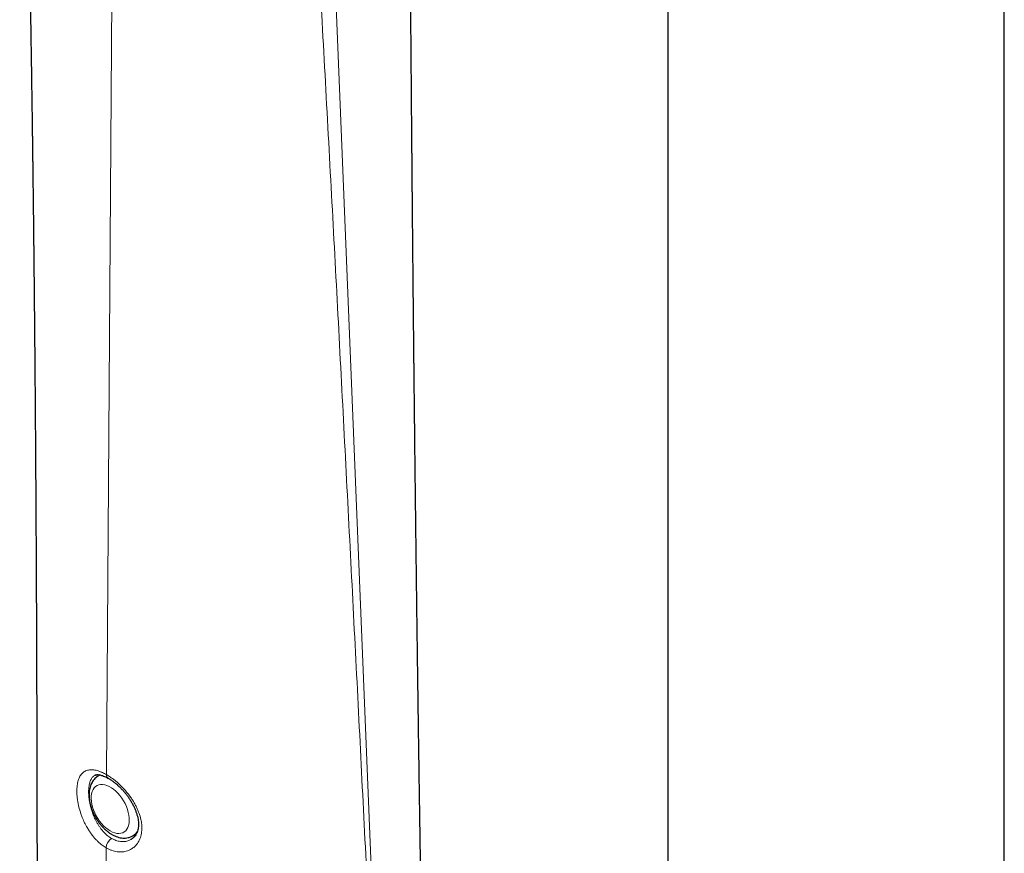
# Model space of a CAD drawing. Header units: millimetres. Extents: x 8 to 2427, y 12 to 2587.
# Tile 21 of 154: x 2256 to 2320, y 738 to 792. Entities that reach past the tile are written whole.
import ezdxf

# ---------------------------------------------------------------- set-up
doc = ezdxf.new("R2010")
doc.units = ezdxf.units.MM

msp = doc.modelspace()

# ---------------------------------------------------------------- linework, layer by layer
at = {"color": 7, "linetype": 'Continuous', "lineweight": 30}
for p, q in [((2298.292, 1330.452), (2298.292, 732.239)), ((2320.192, 732.239), (2320.192, 1328.482)), ((2261.031, 742.917), (2261.021, 742.912)), ((2261.354, 742.932), (2261.246, 742.87)), ((2263.386, 738.744), (2263.396, 738.749)), ((2263.496, 738.972), (2263.718, 739.101))]:
    msp.add_line(p, q, dxfattribs=at)
at = {"color": 252, "linetype": 'Continuous', "lineweight": 0}
for p, q in [((2262.293, 819.26), (2261.778, 742.95)), ((2275.726, 816.89), (2279.326, 729.117)), ((2263.396, 738.749), (2263.417, 738.76)), ((2261.745, 738.195), (2261.69, 729.965))]:
    msp.add_line(p, q, dxfattribs=at)
at = {"color": 252, "linetype": 'Continuous', "lineweight": 0, "flags": 128}
for points in [[(2261.242, 742.867), (2261.306, 742.901), (2261.376, 742.929)], [(2262.017, 739.288), (2262.164, 739.213), (2262.308, 739.16), (2262.448, 739.129), (2262.582, 739.119), (2262.709, 739.133), (2262.825, 739.168), (2262.93, 739.225), (2263.023, 739.303), (2263.101, 739.401), (2263.164, 739.518), (2263.211, 739.651), (2263.241, 739.799), (2263.254, 739.96), (2263.25, 740.132), (2263.228, 740.312), (2263.19, 740.498), (2263.134, 740.686), (2263.064, 740.876), (2262.978, 741.063), (2262.879, 741.245), (2262.768, 741.419), (2262.647, 741.584), (2262.516, 741.737), (2262.379, 741.875), (2262.236, 741.997), (2262.091, 742.101), (2261.944, 742.186), (2261.798, 742.25), (2261.656, 742.292), (2261.518, 742.313), (2261.388, 742.311), (2261.266, 742.286), (2261.155, 742.24), (2261.056, 742.172), (2260.971, 742.084), (2260.9, 741.976), (2260.845, 741.851), (2260.806, 741.71), (2260.785, 741.555), (2260.78, 741.389), (2260.793, 741.212), (2260.824, 741.029), (2260.871, 740.842), (2260.934, 740.653), (2261.012, 740.464), (2261.104, 740.279), (2261.209, 740.101), (2261.326, 739.931), (2261.452, 739.772), (2261.586, 739.626), (2261.727, 739.496), (2261.871, 739.382), (2262.017, 739.288)]]:
    msp.add_lwpolyline(points, dxfattribs=at)
at = {"color": 252, "linetype": 'Continuous', "lineweight": 0}
for centre, radius, start, end in [((2262.023, 742.92), 0.247, 173.13201, 236.01117), ((2262.514, 738.156), 0.769, 122.62669, 177.11449), ((2263.081, 739.675), 0.816, 300.43635, 330.13995)]:
    msp.add_arc(centre, radius, start, end, dxfattribs=at)
at = {"color": 7, "linetype": 'Continuous', "lineweight": 30}
for points, knots in [([(2256.124, 822.514), (2256.129, 822.35), (2256.141, 821.939), (2256.158, 821.356), (2256.175, 820.754), (2256.191, 820.206), (2256.204, 819.749), (2256.214, 819.407), (2256.219, 819.204), (2256.224, 819.045), (2256.227, 818.926), (2256.231, 818.798), (2256.236, 818.624), (2256.243, 818.372), (2256.251, 818.055), (2256.262, 817.675), (2256.274, 817.244), (2256.287, 816.771), (2256.3, 816.264), (2256.312, 815.821), (2256.322, 815.449), (2256.33, 815.157), (2256.338, 814.867), (2256.345, 814.6), (2256.351, 814.377), (2256.355, 814.206), (2256.359, 814.057), (2256.363, 813.899), (2256.368, 813.703), (2256.374, 813.469), (2256.381, 813.199), (2256.391, 812.823), (2256.403, 812.364), (2256.416, 811.841), (2256.428, 811.346), (2256.44, 810.889), (2256.45, 810.481), (2256.458, 810.162), (2256.464, 809.92), (2256.469, 809.719), (2256.474, 809.497), (2256.48, 809.236), (2256.487, 808.947), (2256.495, 808.641), (2256.504, 808.266), (2256.514, 807.824), (2256.526, 807.316), (2256.538, 806.81), (2256.549, 806.312), (2256.559, 805.891), (2256.566, 805.562), (2256.572, 805.33), (2256.576, 805.121), (2256.581, 804.911), (2256.586, 804.681), (2256.593, 804.376), (2256.601, 803.984), (2256.612, 803.49), (2256.624, 802.929), (2256.635, 802.432), (2256.644, 802.025), (2256.649, 801.745), (2256.655, 801.496), (2256.659, 801.285), (2256.663, 801.113), (2256.666, 800.968), (2256.669, 800.805), (2256.673, 800.589), (2256.679, 800.306), (2256.686, 799.991), (2256.693, 799.613), (2256.702, 799.193), (2256.711, 798.711), (2256.72, 798.242), (2256.729, 797.799), (2256.735, 797.467), (2256.74, 797.208), (2256.744, 796.981), (2256.749, 796.711), (2256.755, 796.419), (2256.76, 796.128), (2256.765, 795.848), (2256.772, 795.51), (2256.779, 795.122), (2256.786, 794.694), (2256.793, 794.326), (2256.798, 794.018), (2256.803, 793.769), (2256.806, 793.552), (2256.81, 793.369), (2256.812, 793.212), (2256.815, 793.074), (2256.817, 792.928), (2256.82, 792.752), (2256.824, 792.535), (2256.828, 792.294), (2256.832, 792.048), (2256.836, 791.812), (2256.84, 791.586), (2256.845, 791.264), (2256.852, 790.866), (2256.859, 790.411), (2256.865, 790.046), (2256.869, 789.748), (2256.874, 789.474), (2256.879, 789.138), (2256.885, 788.73), (2256.892, 788.27), (2256.899, 787.793), (2256.906, 787.314), (2256.913, 786.846), (2256.92, 786.377), (2256.927, 785.919), (2256.933, 785.479), (2256.938, 785.07), (2256.943, 784.717), (2256.948, 784.4), (2256.951, 784.114), (2256.956, 783.803), (2256.959, 783.505), (2256.963, 783.222), (2256.967, 782.963), (2256.97, 782.686), (2256.974, 782.398), (2256.977, 782.126), (2256.98, 781.897), (2256.982, 781.732), (2256.984, 781.614), (2256.985, 781.515), (2256.987, 781.364), (2256.99, 781.134), (2256.994, 780.822), (2256.998, 780.463), (2257.003, 780.069), (2257.008, 779.643), (2257.013, 779.194), (2257.017, 778.796), (2257.021, 778.455), (2257.025, 778.175), (2257.028, 777.89), (2257.031, 777.616), (2257.033, 777.375), (2257.035, 777.185), (2257.037, 777.008), (2257.04, 776.802), (2257.043, 776.524), (2257.046, 776.179), (2257.05, 775.79), (2257.055, 775.388), (2257.059, 774.977), (2257.063, 774.563), (2257.067, 774.149), (2257.071, 773.765), (2257.074, 773.438), (2257.076, 773.172), (2257.078, 772.965), (2257.08, 772.785), (2257.082, 772.605), (2257.084, 772.401), (2257.086, 772.155), (2257.089, 771.867), (2257.092, 771.547), (2257.095, 771.158), (2257.099, 770.717), (2257.103, 770.232), (2257.107, 769.753), (2257.111, 769.287), (2257.115, 768.85), (2257.118, 768.453), (2257.121, 768.102), (2257.124, 767.774), (2257.126, 767.447), (2257.129, 767.095), (2257.132, 766.71), (2257.135, 766.28), (2257.139, 765.804), (2257.142, 765.3), (2257.146, 764.787), (2257.149, 764.286), (2257.153, 763.798), (2257.156, 763.327), (2257.159, 762.888), (2257.161, 762.518), (2257.163, 762.221), (2257.165, 761.979), (2257.166, 761.74), (2257.168, 761.483), (2257.169, 761.199), (2257.171, 760.884), (2257.173, 760.539), (2257.176, 760.162), (2257.178, 759.759), (2257.18, 759.328), (2257.183, 758.874), (2257.185, 758.456), (2257.187, 758.099), (2257.189, 757.825), (2257.19, 757.603), (2257.191, 757.42), (2257.192, 757.249), (2257.193, 757.043), (2257.194, 756.78), (2257.196, 756.455), (2257.197, 756.097), (2257.199, 755.72), (2257.203, 754.967), (2257.206, 754.201), (2257.21, 753.427), (2257.211, 753.026), (2257.213, 752.645), (2257.214, 752.283), (2257.216, 751.949), (2257.217, 751.658), (2257.218, 751.422), (2257.218, 751.201), (2257.219, 750.952), (2257.221, 750.638), (2257.222, 750.264), (2257.223, 749.834), (2257.225, 749.288), (2257.227, 748.621), (2257.23, 747.824), (2257.232, 747.164), (2257.233, 746.666), (2257.234, 746.369), (2257.235, 746.101), (2257.236, 745.878), (2257.236, 745.7), (2257.236, 745.566), (2257.237, 745.442), (2257.237, 745.294), (2257.238, 745.091), (2257.238, 744.835), (2257.239, 744.526), (2257.24, 744.067), (2257.242, 743.485), (2257.243, 742.744), (2257.245, 741.973), (2257.246, 741.165), (2257.248, 740.369), (2257.249, 739.744), (2257.249, 739.307), (2257.25, 739.078), (2257.25, 738.918), (2257.25, 738.814), (2257.25, 738.739), (2257.25, 738.645), (2257.25, 738.501), (2257.251, 738.299), (2257.251, 738.033), (2257.252, 737.709), (2257.252, 737.326), (2257.252, 736.884), (2257.253, 736.384), (2257.253, 736.026), (2257.254, 735.834), (2257.254, 735.828)], [0, 0, 0, 0, 0.005736, 0.014338, 0.020363, 0.026738, 0.03345, 0.036316, 0.038674, 0.040523, 0.041864, 0.042813, 0.044988, 0.047917, 0.0516, 0.056038, 0.061135, 0.066632, 0.072513, 0.078777, 0.082072, 0.085463, 0.088951, 0.092171, 0.094756, 0.096709, 0.098126, 0.099944, 0.102211, 0.104928, 0.108095, 0.111582, 0.11798, 0.124046, 0.129779, 0.135173, 0.139951, 0.143966, 0.14624, 0.148371, 0.150934, 0.153961, 0.157419, 0.160984, 0.164573, 0.170423, 0.176323, 0.182179, 0.187973, 0.193604, 0.196759, 0.199395, 0.201611, 0.204003, 0.206668, 0.209605, 0.214542, 0.220237, 0.22671, 0.23396, 0.237466, 0.240782, 0.243655, 0.246084, 0.248071, 0.249614, 0.251115, 0.253699, 0.257079, 0.260885, 0.264578, 0.270144, 0.275418, 0.281245, 0.286357, 0.290734, 0.292701, 0.295309, 0.298561, 0.302034, 0.305382, 0.308605, 0.311702, 0.317054, 0.321986, 0.326487, 0.329737, 0.332608, 0.335099, 0.337212, 0.338946, 0.340498, 0.341971, 0.343986, 0.346544, 0.349469, 0.352299, 0.355012, 0.357606, 0.360083, 0.366113, 0.371325, 0.375764, 0.378712, 0.381585, 0.385228, 0.39028, 0.395639, 0.401112, 0.406697, 0.412142, 0.417262, 0.422874, 0.427928, 0.43241, 0.436973, 0.440092, 0.443345, 0.446834, 0.450828, 0.453604, 0.456585, 0.459771, 0.463161, 0.466517, 0.469159, 0.471048, 0.472199, 0.473229, 0.474455, 0.47743, 0.481157, 0.485198, 0.489819, 0.494738, 0.499903, 0.505312, 0.508455, 0.511675, 0.514972, 0.518295, 0.521118, 0.5233, 0.524847, 0.527218, 0.530408, 0.534419, 0.539143, 0.54382, 0.548302, 0.553331, 0.558089, 0.562575, 0.566605, 0.56938, 0.571758, 0.573738, 0.575609, 0.577972, 0.580787, 0.584094, 0.587889, 0.591853, 0.59752, 0.603109, 0.60862, 0.614052, 0.61918, 0.623744, 0.627745, 0.631292, 0.635083, 0.639042, 0.643452, 0.648405, 0.653901, 0.659883, 0.665826, 0.671607, 0.677224, 0.682678, 0.687871, 0.692407, 0.695481, 0.698127, 0.700775, 0.703737, 0.707012, 0.7106, 0.714618, 0.718953, 0.723603, 0.72857, 0.733852, 0.739303, 0.74305, 0.746204, 0.748766, 0.750736, 0.752511, 0.754695, 0.757862, 0.761625, 0.765911, 0.770278, 0.774656, 0.791953, 0.796803, 0.80143, 0.805832, 0.810009, 0.813961, 0.817396, 0.820075, 0.822114, 0.825062, 0.828691, 0.833003, 0.837996, 0.84359, 0.851909, 0.861106, 0.871182, 0.874772, 0.878356, 0.881467, 0.884049, 0.886103, 0.88763, 0.888675, 0.890407, 0.892754, 0.895717, 0.899294, 0.903442, 0.911621, 0.919472, 0.929127, 0.938323, 0.947501, 0.956722, 0.95999, 0.96264, 0.964654, 0.965543, 0.966239, 0.967265, 0.968815, 0.971212, 0.974286, 0.978037, 0.982464, 0.987568, 0.993348, 0.999805, 1, 1, 1, 1]), ([(2282.266, 733.573), (2282.266, 733.605), (2282.263, 733.773), (2282.258, 734.058), (2282.252, 734.407), (2282.248, 734.69), (2282.244, 734.907), (2282.242, 735.061), (2282.24, 735.17), (2282.238, 735.303), (2282.235, 735.497), (2282.23, 735.771), (2282.225, 736.104), (2282.219, 736.497), (2282.211, 736.952), (2282.203, 737.463), (2282.194, 738.028), (2282.186, 738.547), (2282.179, 739.006), (2282.173, 739.395), (2282.167, 739.8), (2282.161, 740.213), (2282.155, 740.584), (2282.15, 740.892), (2282.147, 741.128), (2282.144, 741.324), (2282.141, 741.483), (2282.139, 741.633), (2282.136, 741.809), (2282.133, 742.038), (2282.129, 742.32), (2282.124, 742.633), (2282.118, 743.05), (2282.111, 743.544), (2282.102, 744.127), (2282.094, 744.689), (2282.086, 745.225), (2282.079, 745.704), (2282.073, 746.13), (2282.068, 746.467), (2282.065, 746.726), (2282.062, 746.918), (2282.059, 747.088), (2282.057, 747.252), (2282.055, 747.43), (2282.051, 747.695), (2282.046, 748.056), (2282.04, 748.509), (2282.033, 748.998), (2282.026, 749.516), (2282.018, 750.058), (2282.011, 750.613), (2282.004, 751.118), (2281.998, 751.569), (2281.993, 751.966), (2281.987, 752.362), (2281.982, 752.753), (2281.977, 753.121), (2281.973, 753.452), (2281.969, 753.726), (2281.967, 753.949), (2281.964, 754.143), (2281.961, 754.346), (2281.958, 754.585), (2281.955, 754.869), (2281.95, 755.237), (2281.944, 755.679), (2281.938, 756.181), (2281.932, 756.691), (2281.925, 757.21), (2281.919, 757.736), (2281.912, 758.269), (2281.906, 758.8), (2281.9, 759.249), (2281.896, 759.602), (2281.893, 759.856), (2281.89, 760.075), (2281.888, 760.261), (2281.886, 760.413), (2281.885, 760.537), (2281.883, 760.668), (2281.881, 760.838), (2281.878, 761.075), (2281.875, 761.375), (2281.871, 761.716), (2281.865, 762.206), (2281.858, 762.8), (2281.85, 763.49), (2281.842, 764.167), (2281.836, 764.749), (2281.83, 765.251), (2281.826, 765.64), (2281.822, 766), (2281.819, 766.285), (2281.816, 766.492), (2281.815, 766.644), (2281.813, 766.791), (2281.811, 766.987), (2281.808, 767.254), (2281.804, 767.598), (2281.8, 767.993), (2281.795, 768.435), (2281.791, 768.841), (2281.787, 769.199), (2281.784, 769.481), (2281.781, 769.737), (2281.779, 769.952), (2281.777, 770.15), (2281.775, 770.36), (2281.772, 770.61), (2281.769, 770.902), (2281.766, 771.224), (2281.762, 771.56), (2281.759, 771.896), (2281.756, 772.222), (2281.752, 772.552), (2281.749, 772.889), (2281.745, 773.303), (2281.74, 773.796), (2281.734, 774.345), (2281.729, 774.871), (2281.725, 775.336), (2281.721, 775.74), (2281.718, 776.048), (2281.716, 776.274), (2281.714, 776.432), (2281.712, 776.594), (2281.711, 776.786), (2281.708, 777.034), (2281.704, 777.466), (2281.699, 778.042), (2281.693, 778.613), (2281.69, 779.03), (2281.687, 779.301), (2281.685, 779.545), (2281.683, 779.76), (2281.681, 779.945), (2281.679, 780.124), (2281.678, 780.319), (2281.676, 780.56), (2281.673, 780.838), (2281.67, 781.138), (2281.668, 781.44), (2281.665, 781.735), (2281.662, 782.069), (2281.659, 782.434), (2281.655, 782.811), (2281.653, 783.136), (2281.651, 783.369), (2281.649, 783.536), (2281.648, 783.674), (2281.646, 783.844), (2281.645, 784.053), (2281.642, 784.296), (2281.64, 784.609), (2281.637, 784.963), (2281.634, 785.334), (2281.631, 785.657), (2281.628, 785.948), (2281.626, 786.223), (2281.624, 786.496), (2281.622, 786.773), (2281.619, 787.123), (2281.615, 787.556), (2281.611, 788.068), (2281.607, 788.598), (2281.6, 789.417), (2281.592, 790.408), (2281.582, 791.645), (2281.573, 792.882), (2281.563, 794.109), (2281.554, 795.326), (2281.545, 796.594), (2281.538, 797.62), (2281.533, 798.301), (2281.531, 798.524), (2281.53, 798.704), (2281.529, 798.877), (2281.527, 799.078), (2281.526, 799.319), (2281.524, 799.605), (2281.521, 799.935), (2281.519, 800.31), (2281.516, 800.721), (2281.513, 801.167), (2281.51, 801.563), (2281.508, 801.88), (2281.506, 802.091), (2281.505, 802.257), (2281.504, 802.396), (2281.503, 802.532), (2281.502, 802.686), (2281.501, 802.862), (2281.5, 803.106), (2281.498, 803.418), (2281.495, 803.793), (2281.493, 804.179), (2281.49, 804.606), (2281.487, 805.073), (2281.483, 805.579), (2281.48, 806.069), (2281.477, 806.522), (2281.475, 806.92), (2281.472, 807.275), (2281.47, 807.62), (2281.468, 807.989), (2281.466, 808.365), (2281.463, 808.737), (2281.461, 809.097), (2281.459, 809.467), (2281.456, 809.841), (2281.454, 810.195), (2281.452, 810.508), (2281.451, 810.767), (2281.449, 811), (2281.448, 811.263), (2281.446, 811.589), (2281.443, 811.989), (2281.441, 812.433), (2281.438, 812.845), (2281.436, 813.211), (2281.434, 813.528), (2281.432, 813.851), (2281.43, 814.172), (2281.429, 814.456), (2281.427, 814.686), (2281.426, 814.858), (2281.426, 815.006), (2281.425, 815.158), (2281.424, 815.337), (2281.422, 815.568), (2281.421, 815.854), (2281.419, 816.192), (2281.417, 816.548), (2281.414, 816.995), (2281.411, 817.508), (2281.408, 818.075), (2281.405, 818.589), (2281.403, 819.049), (2281.401, 819.366), (2281.4, 819.531), (2281.4, 819.561)], [0, 0, 0, 0, 0.001083, 0.005881, 0.00993, 0.013227, 0.015733, 0.017514, 0.018591, 0.019526, 0.022151, 0.025339, 0.02909, 0.033736, 0.039028, 0.044955, 0.051517, 0.058714, 0.063023, 0.067532, 0.072241, 0.077151, 0.081923, 0.085144, 0.08789, 0.09016, 0.091955, 0.093418, 0.09541, 0.098072, 0.101406, 0.105229, 0.108966, 0.115935, 0.122412, 0.12929, 0.135506, 0.141061, 0.145992, 0.150309, 0.152803, 0.155033, 0.157, 0.158722, 0.160716, 0.163208, 0.167961, 0.173292, 0.178961, 0.184971, 0.191321, 0.197814, 0.204296, 0.208908, 0.213515, 0.218116, 0.222712, 0.227125, 0.230968, 0.234226, 0.2367, 0.238717, 0.24098, 0.24376, 0.247057, 0.250871, 0.256583, 0.262422, 0.268349, 0.274366, 0.280472, 0.286667, 0.292952, 0.29895, 0.302292, 0.305239, 0.307791, 0.309948, 0.311709, 0.313074, 0.314271, 0.316255, 0.319004, 0.322519, 0.326712, 0.330883, 0.339575, 0.347409, 0.354901, 0.363164, 0.367672, 0.372389, 0.376728, 0.380203, 0.382325, 0.383918, 0.385503, 0.387429, 0.390768, 0.3948, 0.399412, 0.404539, 0.410182, 0.413567, 0.417007, 0.420005, 0.422499, 0.424487, 0.426909, 0.429809, 0.433188, 0.437098, 0.441006, 0.444914, 0.448812, 0.452347, 0.456423, 0.460568, 0.46676, 0.473593, 0.479708, 0.485104, 0.489787, 0.493799, 0.495844, 0.497662, 0.49931, 0.501477, 0.504361, 0.507946, 0.516542, 0.524444, 0.527866, 0.531055, 0.533898, 0.536393, 0.538541, 0.540365, 0.542611, 0.545355, 0.548747, 0.552327, 0.55583, 0.559256, 0.562605, 0.567483, 0.571991, 0.575768, 0.578806, 0.580108, 0.581622, 0.583597, 0.586032, 0.588929, 0.592069, 0.59697, 0.601276, 0.604986, 0.608243, 0.611438, 0.614592, 0.617743, 0.621099, 0.626835, 0.632832, 0.638977, 0.645341, 0.661402, 0.673569, 0.688541, 0.704579, 0.716417, 0.731061, 0.748905, 0.752266, 0.754855, 0.756692, 0.75854, 0.760907, 0.763716, 0.766967, 0.7709, 0.775264, 0.780057, 0.785282, 0.790853, 0.793888, 0.796358, 0.798264, 0.799681, 0.801222, 0.803019, 0.805071, 0.807379, 0.811522, 0.815997, 0.820496, 0.82502, 0.830917, 0.836854, 0.842728, 0.84803, 0.852694, 0.856651, 0.860471, 0.86477, 0.869551, 0.87362, 0.877814, 0.882132, 0.886575, 0.890902, 0.894528, 0.897515, 0.899974, 0.902684, 0.906717, 0.911404, 0.916684, 0.922234, 0.925835, 0.929525, 0.933302, 0.937168, 0.940769, 0.943241, 0.94523, 0.946761, 0.948443, 0.950538, 0.953043, 0.956525, 0.960578, 0.96487, 0.968987, 0.97623, 0.982854, 0.98886, 0.994235, 0.998943, 1, 1, 1, 1]), ([(2261.241, 742.865), (2261.204, 742.842), (2261.122, 742.792), (2261.013, 742.694), (2260.912, 742.577), (2260.826, 742.446), (2260.754, 742.301), (2260.698, 742.143), (2260.659, 741.972), (2260.636, 741.79), (2260.631, 741.598), (2260.643, 741.399), (2260.672, 741.195), (2260.718, 740.989), (2260.78, 740.783), (2260.857, 740.579), (2260.947, 740.379), (2261.05, 740.183), (2261.166, 739.994), (2261.292, 739.814), (2261.429, 739.644), (2261.575, 739.485), (2261.729, 739.339), (2261.891, 739.207), (2262.023, 739.117), (2262.101, 739.071), (2262.121, 739.059)], [0, 0, 0, 0, 0.033455, 0.071874, 0.110396, 0.149422, 0.189305, 0.230298, 0.272498, 0.315809, 0.359957, 0.40459, 0.44937, 0.494069, 0.538616, 0.583007, 0.627276, 0.671476, 0.715669, 0.759914, 0.804268, 0.8488, 0.893577, 0.938652, 0.98405, 1, 1, 1, 1]), ([(2261.032, 742.915), (2261.045, 742.922), (2261.069, 742.935), (2261.111, 742.946), (2261.171, 742.953), (2261.249, 742.95), (2261.345, 742.936), (2261.456, 742.907), (2261.58, 742.865), (2261.715, 742.805), (2261.818, 742.754), (2261.876, 742.719), (2261.884, 742.714)], [0, 0, 0, 0, 0.119819, 0.226227, 0.328262, 0.436723, 0.543486, 0.650633, 0.759268, 0.869691, 0.98167, 1, 1, 1, 1]), ([(2261.884, 742.713), (2261.903, 742.703), (2261.972, 742.664), (2262.096, 742.582), (2262.254, 742.467), (2262.416, 742.336), (2262.577, 742.192), (2262.735, 742.036), (2262.887, 741.871), (2263.032, 741.699), (2263.167, 741.521), (2263.293, 741.335), (2263.411, 741.143), (2263.518, 740.944), (2263.613, 740.742), (2263.693, 740.54), (2263.759, 740.342), (2263.808, 740.151), (2263.84, 739.969), (2263.856, 739.799), (2263.857, 739.642), (2263.843, 739.492), (2263.814, 739.348), (2263.771, 739.211), (2263.714, 739.086), (2263.645, 738.973), (2263.563, 738.874), (2263.478, 738.795), (2263.416, 738.758), (2263.388, 738.741)], [0, 0, 0, 0, 0.014301, 0.051412, 0.089217, 0.12748, 0.165945, 0.204296, 0.242292, 0.279681, 0.316523, 0.35352, 0.391223, 0.429437, 0.467913, 0.506323, 0.54431, 0.581615, 0.618056, 0.653562, 0.688261, 0.723304, 0.760528, 0.798923, 0.838516, 0.87928, 0.921191, 0.964254, 1, 1, 1, 1]), ([(2262.121, 739.059), (2262.153, 739.041), (2262.242, 738.991), (2262.393, 738.924), (2262.573, 738.866), (2262.753, 738.831), (2262.929, 738.82), (2263.098, 738.832), (2263.257, 738.867), (2263.39, 738.914), (2263.464, 738.957), (2263.492, 738.973)], [0, 0, 0, 0, 0.070665, 0.200164, 0.329426, 0.456717, 0.580778, 0.700879, 0.817042, 0.929899, 1, 1, 1, 1])]:
    msp.add_open_spline(points, degree=3, knots=knots, dxfattribs=at)
at = {"color": 252, "linetype": 'Continuous', "lineweight": 0}
for points, knots in [([(2274.372, 816.719), (2274.567, 813.508), (2275.078, 805.066), (2275.834, 791.435), (2276.681, 775.802), (2277.5, 760.185), (2278.298, 744.58), (2278.82, 734.182), (2279.081, 728.984)], [0, 0, 0, 0, 0.109348, 0.287478, 0.465609, 0.643739, 0.82187, 1, 1, 1, 1]), ([(2261.745, 738.195), (2261.745, 738.195), (2261.658, 738.245), (2261.485, 738.36), (2261.262, 738.548), (2261.023, 738.787), (2260.824, 739.027), (2260.643, 739.29), (2260.495, 739.532), (2260.341, 739.824), (2260.208, 740.128), (2260.08, 740.476), (2259.988, 740.79), (2259.921, 741.099), (2259.882, 741.327), (2259.856, 741.547), (2259.843, 741.757), (2259.841, 741.961), (2259.852, 742.153), (2259.882, 742.391), (2259.935, 742.602), (2260.012, 742.783), (2260.081, 742.904), (2260.161, 743.008), (2260.252, 743.095), (2260.355, 743.166), (2260.468, 743.219), (2260.592, 743.254), (2260.726, 743.271), (2260.87, 743.27), (2261.021, 743.251), (2261.18, 743.214), (2261.347, 743.158), (2261.546, 743.076), (2261.692, 742.997), (2261.778, 742.95)], [0, 0, 0, 0, 0.000007, 0.039812, 0.080224, 0.107588, 0.160456, 0.187267, 0.214447, 0.254034, 0.294237, 0.321478, 0.374323, 0.401169, 0.428437, 0.45436, 0.48048, 0.506908, 0.533759, 0.559432, 0.611311, 0.637832, 0.663823, 0.689999, 0.716454, 0.743289, 0.76984, 0.796574, 0.823877, 0.851374, 0.878182, 0.905173, 0.932737, 0.960499, 1, 1, 1, 1]), ([(2261.021, 742.912), (2261.017, 742.91), (2260.983, 742.893), (2260.928, 742.848), (2260.857, 742.778), (2260.794, 742.691), (2260.723, 742.558), (2260.669, 742.399), (2260.634, 742.218), (2260.616, 742.07), (2260.608, 741.912), (2260.608, 741.746), (2260.618, 741.57), (2260.638, 741.387), (2260.666, 741.2), (2260.704, 741.009), (2260.752, 740.814), (2260.818, 740.588), (2260.909, 740.332), (2261.017, 740.083), (2261.123, 739.874), (2261.222, 739.703), (2261.328, 739.542), (2261.442, 739.388), (2261.602, 739.198), (2261.775, 739.032), (2261.956, 738.892), (2262.051, 738.834), (2262.099, 738.804)], [0, 0, 0, 0, 0.005742, 0.0406, 0.075693, 0.11115, 0.14711, 0.216576, 0.251832, 0.287604, 0.322695, 0.358042, 0.393787, 0.430076, 0.465473, 0.501125, 0.537579, 0.574307, 0.627212, 0.680947, 0.717348, 0.75221, 0.787309, 0.822776, 0.85875, 0.92857, 0.96402, 1, 1, 1, 1]), ([(2261.778, 742.95), (2261.865, 742.897), (2262.01, 742.808), (2262.218, 742.657), (2262.398, 742.513), (2262.578, 742.354), (2262.812, 742.128), (2263.035, 741.882), (2263.242, 741.621), (2263.388, 741.418), (2263.521, 741.212), (2263.641, 741.003), (2263.75, 740.789), (2263.844, 740.574), (2263.949, 740.288), (2264.024, 740.004), (2264.064, 739.726), (2264.076, 739.522), (2264.072, 739.324), (2264.049, 739.132), (2264.008, 738.95), (2263.95, 738.778), (2263.876, 738.62), (2263.785, 738.473), (2263.662, 738.321), (2263.498, 738.173), (2263.312, 738.061), (2263.085, 737.969), (2262.866, 737.925), (2262.638, 737.919), (2262.404, 737.94), (2262.165, 738), (2261.926, 738.098), (2261.805, 738.161), (2261.745, 738.195), (2261.745, 738.195)], [0, 0, 0, 0, 0.039501, 0.066311, 0.093302, 0.120866, 0.148628, 0.202061, 0.229172, 0.256669, 0.282668, 0.308842, 0.335294, 0.362128, 0.387807, 0.439683, 0.466203, 0.492125, 0.518246, 0.544675, 0.571526, 0.597869, 0.624414, 0.651265, 0.678534, 0.718112, 0.758324, 0.785566, 0.838432, 0.865245, 0.892426, 0.945454, 0.972629, 0.999994, 1, 1, 1, 1]), ([(2262.099, 738.804), (2262.146, 738.779), (2262.239, 738.728), (2262.383, 738.671), (2262.529, 738.627), (2262.675, 738.601), (2262.818, 738.592), (2262.957, 738.598), (2263.093, 738.621), (2263.241, 738.661), (2263.333, 738.714), (2263.386, 738.744)], [0, 0, 0, 0, 0.104904, 0.210559, 0.318572, 0.427394, 0.532818, 0.638975, 0.746253, 0.855057, 1, 1, 1, 1])]:
    msp.add_open_spline(points, degree=3, knots=knots, dxfattribs=at)

doc.saveas('drawing.dxf')
